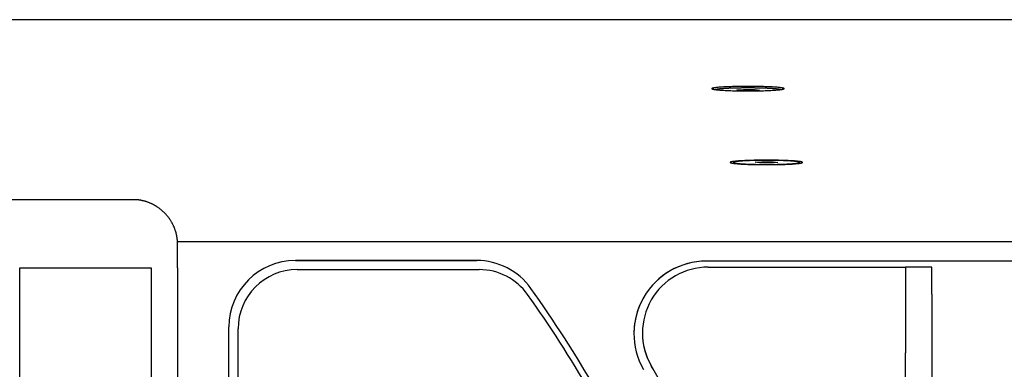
# Model space of a CAD drawing. Extents: x 1422 to 4284, y 1650 to 2964.
# Tile 28 of 30: x 3742 to 3892, y 2911 to 2964. Entities that reach past the tile are written whole.
import ezdxf

# ---------------------------------------------------------------- set-up
doc = ezdxf.new("R2010")
doc.units = 0
doc.layers.add('KF_SEQUENZA_10_NW_REAR', color=7, linetype='CONTINUOUS')

# ---------------------------------------------------------------- blocks, each defined once
blk = doc.blocks.new('KF_SEQUENZA_10_NW_REAR')
at = {"layer": 'KF_SEQUENZA_10_NW_REAR'}
for p, q in [((376.5, 0), (-376.5, 0)), ((-35.02, -10.67), (-33.98, -10.59)), ((-34.35, -10.77), (-35.02, -10.67)), ((-32.63, -10.78), (-34.35, -10.77)), ((-33.98, -10.77), (-33.98, -10.59)), ((-33.98, -10.59), (-32.26, -10.6)), ((-31.58, -10.7), (-32.63, -10.78)), ((-32.26, -10.75), (-32.26, -10.6)), ((-32.26, -10.6), (-31.58, -10.7)), ((-35.5, -21.7), (-35.5, -21.84)), ((-32.22, -21.68), (-31.18, -21.6)), ((-31.54, -21.78), (-32.22, -21.68)), ((-29.82, -21.79), (-31.54, -21.78)), ((-31.18, -21.78), (-31.18, -21.6)), ((-31.18, -21.6), (-29.46, -21.61)), ((-28.78, -21.71), (-29.82, -21.79)), ((-29.46, -21.77), (-29.46, -21.61)), ((-29.46, -21.61), (-28.78, -21.71)), ((-25.5, -21.7), (-25.5, -21.84)), ((-386.5, -27.35), (-126.35, -27.35)), ((120, -33.77), (-120, -33.77)), ((-120, -37.75), (-120, -34.1)), ((-74.54, -36.61), (-102.1, -36.61)), ((-102.1, -36.61), (-74.54, -36.61)), ((39.64, -36.71), (-39.64, -36.71)), ((39.64, -36.71), (-39.64, -36.71)), ((-144, -37.75), (-124, -37.75)), ((-144, -265.52), (-144, -37.75)), ((-124, -37.75), (-124, -265.52)), ((-120, -37.75), (-120, -265.5)), ((-101.81, -38), (-74.14, -38)), ((-39.35, -37.62), (-13.15, -37.62)), ((-9.35, -37.62), (-9.35, -41.75)), ((-5.35, -37.62), (-9.35, -37.62)), ((-5.35, -41.75), (-5.35, -37.62)), ((-9.35, -41.75), (-9.35, -50.66)), ((-5.35, -41.75), (-5.35, -50.66)), ((-112.2, -256.54), (-112.2, -46.71)), ((-110.81, -256.53), (-110.81, -47)), ((-49.35, -47.62), (-49.35, -47.62)), ((-9.35, -58.92), (-9.35, -50.66)), ((-5.35, -50.66), (-5.35, -58.92))]:
    blk.add_line(p, q, dxfattribs=at)
for points in [[(-38.8, -10.48, 0), (-38.8, -10.5, 0), (-38.78, -10.52, 0), (-38.74, -10.53, 0), (-38.7, -10.55, 0), (-38.64, -10.57, 0), (-38.57, -10.58, 0), (-38.48, -10.6, 0), (-38.39, -10.61, 0), (-38.28, -10.63, 0), (-38.15, -10.64, 0), (-38.02, -10.66, 0), (-37.88, -10.67, 0), (-37.72, -10.68, 0), (-37.56, -10.7, 0), (-37.38, -10.71, 0), (-37.19, -10.72, 0), (-37, -10.73, 0), (-36.79, -10.74, 0), (-36.58, -10.75, 0), (-36.36, -10.76, 0), (-36.13, -10.77, 0), (-35.9, -10.78, 0), (-35.66, -10.79, 0), (-35.41, -10.79, 0), (-35.16, -10.8, 0), (-34.9, -10.8, 0), (-34.64, -10.81, 0), (-34.38, -10.81, 0), (-34.11, -10.82, 0), (-33.84, -10.82, 0), (-33.57, -10.82, 0), (-33.3, -10.82, 0), (-33.03, -10.82, 0), (-32.77, -10.82, 0), (-32.5, -10.82, 0), (-32.23, -10.81, 0), (-31.97, -10.81, 0), (-31.71, -10.8, 0), (-31.45, -10.8, 0), (-31.2, -10.79, 0), (-30.95, -10.79, 0), (-30.71, -10.78, 0), (-30.48, -10.77, 0), (-30.25, -10.76, 0), (-30.03, -10.75, 0), (-29.82, -10.74, 0), (-29.61, -10.73, 0), (-29.42, -10.72, 0), (-29.23, -10.71, 0), (-29.05, -10.7, 0), (-28.89, -10.68, 0), (-28.73, -10.67, 0), (-28.59, -10.66, 0), (-28.45, -10.64, 0), (-28.33, -10.63, 0), (-28.22, -10.61, 0), (-28.13, -10.6, 0), (-28.04, -10.58, 0), (-27.97, -10.57, 0), (-27.91, -10.55, 0), (-27.86, -10.53, 0), (-27.83, -10.52, 0), (-27.81, -10.5, 0), (-27.8, -10.48, 0), (-27.81, -10.47, 0), (-27.83, -10.45, 0), (-27.86, -10.43, 0), (-27.91, -10.42, 0), (-27.97, -10.4, 0), (-28.04, -10.39, 0), (-28.13, -10.37, 0), (-28.22, -10.36, 0), (-28.33, -10.34, 0), (-28.45, -10.33, 0), (-28.59, -10.31, 0), (-28.73, -10.3, 0), (-28.89, -10.28, 0), (-29.05, -10.27, 0), (-29.23, -10.26, 0), (-29.42, -10.25, 0), (-29.61, -10.23, 0), (-29.82, -10.22, 0), (-30.03, -10.21, 0), (-30.25, -10.2, 0), (-30.48, -10.2, 0), (-30.71, -10.19, 0), (-30.95, -10.18, 0), (-31.2, -10.17, 0), (-31.45, -10.17, 0), (-31.71, -10.16, 0), (-31.97, -10.16, 0), (-32.23, -10.15, 0), (-32.5, -10.15, 0), (-32.77, -10.15, 0), (-33.03, -10.15, 0), (-33.3, -10.15, 0), (-33.57, -10.15, 0), (-33.84, -10.15, 0), (-34.11, -10.15, 0), (-34.38, -10.15, 0), (-34.64, -10.16, 0), (-34.9, -10.16, 0), (-35.16, -10.17, 0), (-35.41, -10.17, 0), (-35.66, -10.18, 0), (-35.9, -10.19, 0), (-36.13, -10.2, 0), (-36.36, -10.2, 0), (-36.58, -10.21, 0), (-36.79, -10.22, 0), (-37, -10.23, 0), (-37.19, -10.25, 0), (-37.38, -10.26, 0), (-37.56, -10.27, 0), (-37.72, -10.28, 0), (-37.88, -10.3, 0), (-38.02, -10.31, 0), (-38.15, -10.33, 0), (-38.28, -10.34, 0), (-38.39, -10.36, 0), (-38.48, -10.37, 0), (-38.57, -10.39, 0), (-38.64, -10.4, 0), (-38.7, -10.42, 0), (-38.74, -10.43, 0), (-38.78, -10.45, 0), (-38.8, -10.47, 0), (-38.8, -10.48, 0)], [(-28.37, -10.63, 0), (-28.39, -10.63, 0), (-28.42, -10.62, 0), (-28.44, -10.61, 0), (-28.47, -10.61, 0), (-28.49, -10.6, 0), (-28.53, -10.59, 0), (-28.56, -10.59, 0), (-28.59, -10.58, 0), (-28.63, -10.57, 0), (-28.67, -10.57, 0), (-28.72, -10.56, 0), (-28.76, -10.56, 0), (-28.81, -10.55, 0), (-28.86, -10.54, 0), (-28.91, -10.54, 0), (-28.96, -10.53, 0), (-29.02, -10.53, 0), (-29.07, -10.52, 0), (-29.13, -10.52, 0), (-29.19, -10.51, 0), (-29.26, -10.5, 0), (-29.32, -10.5, 0), (-29.39, -10.49, 0), (-29.46, -10.49, 0), (-29.53, -10.48, 0), (-29.6, -10.48, 0), (-29.68, -10.47, 0), (-29.75, -10.47, 0), (-29.83, -10.46, 0), (-29.91, -10.46, 0), (-29.99, -10.45, 0), (-30.08, -10.45, 0), (-30.16, -10.45, 0), (-30.25, -10.44, 0), (-30.33, -10.44, 0), (-30.42, -10.43, 0), (-30.51, -10.43, 0), (-30.61, -10.43, 0), (-30.7, -10.42, 0), (-30.79, -10.42, 0), (-30.89, -10.42, 0), (-30.98, -10.41, 0), (-31.08, -10.41, 0), (-31.18, -10.41, 0), (-31.28, -10.4, 0), (-31.38, -10.4, 0), (-31.48, -10.4, 0), (-31.59, -10.4, 0), (-31.69, -10.39, 0), (-31.79, -10.39, 0), (-31.9, -10.39, 0), (-32, -10.39, 0), (-32.11, -10.39, 0), (-32.22, -10.39, 0), (-32.32, -10.38, 0), (-32.43, -10.38, 0), (-32.54, -10.38, 0), (-32.65, -10.38, 0), (-32.76, -10.38, 0), (-32.87, -10.38, 0), (-32.98, -10.38, 0), (-33.09, -10.38, 0), (-33.19, -10.38, 0), (-33.3, -10.38, 0), (-33.41, -10.38, 0), (-33.52, -10.38, 0), (-33.63, -10.38, 0), (-33.74, -10.38, 0), (-33.85, -10.38, 0), (-33.96, -10.38, 0), (-34.07, -10.38, 0), (-34.18, -10.38, 0), (-34.28, -10.38, 0), (-34.39, -10.39, 0), (-34.5, -10.39, 0), (-34.6, -10.39, 0), (-34.71, -10.39, 0), (-34.82, -10.39, 0), (-34.92, -10.39, 0), (-35.02, -10.4, 0), (-35.13, -10.4, 0), (-35.23, -10.4, 0), (-35.33, -10.4, 0), (-35.43, -10.41, 0), (-35.53, -10.41, 0), (-35.62, -10.41, 0), (-35.72, -10.42, 0), (-35.82, -10.42, 0), (-35.91, -10.42, 0), (-36, -10.43, 0), (-36.09, -10.43, 0), (-36.19, -10.43, 0), (-36.27, -10.44, 0), (-36.36, -10.44, 0), (-36.45, -10.45, 0), (-36.53, -10.45, 0), (-36.62, -10.45, 0), (-36.7, -10.46, 0), (-36.78, -10.46, 0), (-36.85, -10.47, 0), (-36.93, -10.47, 0), (-37.01, -10.48, 0), (-37.08, -10.48, 0), (-37.15, -10.49, 0), (-37.22, -10.49, 0), (-37.29, -10.5, 0), (-37.35, -10.5, 0), (-37.41, -10.51, 0), (-37.48, -10.52, 0), (-37.54, -10.52, 0), (-37.59, -10.53, 0), (-37.65, -10.53, 0), (-37.7, -10.54, 0), (-37.75, -10.54, 0), (-37.8, -10.55, 0), (-37.85, -10.56, 0), (-37.89, -10.56, 0), (-37.94, -10.57, 0), (-37.98, -10.57, 0), (-38.01, -10.58, 0), (-38.05, -10.59, 0), (-38.08, -10.59, 0), (-38.11, -10.6, 0), (-38.14, -10.61, 0), (-38.17, -10.61, 0), (-38.19, -10.62, 0), (-38.22, -10.63, 0), (-38.23, -10.63, 0)], [(-36, -21.7, 0), (-35.99, -21.71, 0), (-35.97, -21.73, 0), (-35.94, -21.75, 0), (-35.89, -21.76, 0), (-35.84, -21.78, 0), (-35.76, -21.8, 0), (-35.68, -21.81, 0), (-35.58, -21.83, 0), (-35.47, -21.84, 0), (-35.35, -21.86, 0), (-35.22, -21.87, 0), (-35.07, -21.88, 0), (-34.92, -21.9, 0), (-34.75, -21.91, 0), (-34.58, -21.92, 0), (-34.39, -21.94, 0), (-34.19, -21.95, 0), (-33.99, -21.96, 0), (-33.78, -21.97, 0), (-33.56, -21.98, 0), (-33.33, -21.99, 0), (-33.09, -21.99, 0), (-32.85, -22, 0), (-32.6, -22.01, 0), (-32.35, -22.01, 0), (-32.1, -22.02, 0), (-31.84, -22.02, 0), (-31.57, -22.03, 0), (-31.31, -22.03, 0), (-31.04, -22.03, 0), (-30.77, -22.03, 0), (-30.5, -22.03, 0), (-30.23, -22.03, 0), (-29.96, -22.03, 0), (-29.69, -22.03, 0), (-29.43, -22.03, 0), (-29.16, -22.02, 0), (-28.9, -22.02, 0), (-28.65, -22.01, 0), (-28.4, -22.01, 0), (-28.15, -22, 0), (-27.91, -21.99, 0), (-27.67, -21.99, 0), (-27.44, -21.98, 0), (-27.22, -21.97, 0), (-27.01, -21.96, 0), (-26.81, -21.95, 0), (-26.61, -21.94, 0), (-26.42, -21.92, 0), (-26.25, -21.91, 0), (-26.08, -21.9, 0), (-25.93, -21.88, 0), (-25.78, -21.87, 0), (-25.65, -21.86, 0), (-25.53, -21.84, 0), (-25.42, -21.83, 0), (-25.32, -21.81, 0), (-25.24, -21.8, 0), (-25.16, -21.78, 0), (-25.11, -21.76, 0), (-25.06, -21.75, 0), (-25.03, -21.73, 0), (-25.01, -21.71, 0), (-25, -21.7, 0), (-25.01, -21.68, 0), (-25.03, -21.66, 0), (-25.06, -21.65, 0), (-25.11, -21.63, 0), (-25.16, -21.62, 0), (-25.24, -21.6, 0), (-25.32, -21.58, 0), (-25.42, -21.57, 0), (-25.53, -21.55, 0), (-25.65, -21.54, 0), (-25.78, -21.52, 0), (-25.93, -21.51, 0), (-26.08, -21.5, 0), (-26.25, -21.48, 0), (-26.42, -21.47, 0), (-26.61, -21.46, 0), (-26.81, -21.45, 0), (-27.01, -21.44, 0), (-27.22, -21.43, 0), (-27.44, -21.42, 0), (-27.67, -21.41, 0), (-27.91, -21.4, 0), (-28.15, -21.39, 0), (-28.4, -21.39, 0), (-28.65, -21.38, 0), (-28.9, -21.38, 0), (-29.16, -21.37, 0), (-29.43, -21.37, 0), (-29.69, -21.37, 0), (-29.96, -21.36, 0), (-30.23, -21.36, 0), (-30.5, -21.36, 0), (-30.77, -21.36, 0), (-31.04, -21.36, 0), (-31.31, -21.37, 0), (-31.57, -21.37, 0), (-31.84, -21.37, 0), (-32.1, -21.38, 0), (-32.35, -21.38, 0), (-32.6, -21.39, 0), (-32.85, -21.39, 0), (-33.09, -21.4, 0), (-33.33, -21.41, 0), (-33.56, -21.42, 0), (-33.78, -21.43, 0), (-33.99, -21.44, 0), (-34.19, -21.45, 0), (-34.39, -21.46, 0), (-34.58, -21.47, 0), (-34.75, -21.48, 0), (-34.92, -21.5, 0), (-35.07, -21.51, 0), (-35.22, -21.52, 0), (-35.35, -21.54, 0), (-35.47, -21.55, 0), (-35.58, -21.57, 0), (-35.68, -21.58, 0), (-35.76, -21.6, 0), (-35.84, -21.62, 0), (-35.89, -21.63, 0), (-35.94, -21.65, 0), (-35.97, -21.66, 0), (-35.99, -21.68, 0), (-36, -21.7, 0)], [(-35.5, -21.7, 0), (-35.49, -21.71, 0), (-35.48, -21.73, 0), (-35.45, -21.74, 0), (-35.4, -21.76, 0), (-35.35, -21.77, 0), (-35.28, -21.79, 0), (-35.21, -21.8, 0), (-35.12, -21.81, 0), (-35.02, -21.83, 0), (-34.91, -21.84, 0), (-34.79, -21.85, 0), (-34.66, -21.87, 0), (-34.52, -21.88, 0), (-34.37, -21.89, 0), (-34.2, -21.9, 0), (-34.04, -21.91, 0), (-33.86, -21.92, 0), (-33.67, -21.93, 0), (-33.48, -21.94, 0), (-33.28, -21.95, 0), (-33.07, -21.96, 0), (-32.86, -21.97, 0), (-32.64, -21.97, 0), (-32.41, -21.98, 0), (-32.18, -21.98, 0), (-31.95, -21.99, 0), (-31.71, -21.99, 0), (-31.48, -22, 0), (-31.23, -22, 0), (-30.99, -22, 0), (-30.75, -22, 0), (-30.5, -22, 0), (-30.25, -22, 0), (-30.01, -22, 0), (-29.77, -22, 0), (-29.52, -22, 0), (-29.29, -21.99, 0), (-29.05, -21.99, 0), (-28.82, -21.98, 0), (-28.59, -21.98, 0), (-28.36, -21.97, 0), (-28.14, -21.97, 0), (-27.93, -21.96, 0), (-27.72, -21.95, 0), (-27.52, -21.94, 0), (-27.33, -21.93, 0), (-27.14, -21.92, 0), (-26.96, -21.91, 0), (-26.8, -21.9, 0), (-26.63, -21.89, 0), (-26.48, -21.88, 0), (-26.34, -21.87, 0), (-26.21, -21.85, 0), (-26.09, -21.84, 0), (-25.98, -21.83, 0), (-25.88, -21.81, 0), (-25.79, -21.8, 0), (-25.72, -21.79, 0), (-25.65, -21.77, 0), (-25.6, -21.76, 0), (-25.55, -21.74, 0), (-25.52, -21.73, 0), (-25.51, -21.71, 0), (-25.5, -21.7, 0), (-25.51, -21.68, 0), (-25.52, -21.67, 0), (-25.55, -21.65, 0), (-25.6, -21.64, 0), (-25.65, -21.62, 0), (-25.72, -21.61, 0), (-25.79, -21.59, 0), (-25.88, -21.58, 0), (-25.98, -21.57, 0), (-26.09, -21.55, 0), (-26.21, -21.54, 0), (-26.34, -21.53, 0), (-26.48, -21.52, 0), (-26.63, -21.5, 0), (-26.8, -21.49, 0), (-26.96, -21.48, 0), (-27.14, -21.47, 0), (-27.33, -21.46, 0), (-27.52, -21.45, 0), (-27.72, -21.44, 0), (-27.93, -21.44, 0), (-28.14, -21.43, 0), (-28.36, -21.42, 0), (-28.59, -21.42, 0), (-28.82, -21.41, 0), (-29.05, -21.41, 0), (-29.29, -21.4, 0), (-29.52, -21.4, 0), (-29.77, -21.4, 0), (-30.01, -21.39, 0), (-30.25, -21.39, 0), (-30.5, -21.39, 0), (-30.75, -21.39, 0), (-30.99, -21.39, 0), (-31.23, -21.4, 0), (-31.48, -21.4, 0), (-31.71, -21.4, 0), (-31.95, -21.41, 0), (-32.18, -21.41, 0), (-32.41, -21.42, 0), (-32.64, -21.42, 0), (-32.86, -21.43, 0), (-33.07, -21.44, 0), (-33.28, -21.44, 0), (-33.48, -21.45, 0), (-33.67, -21.46, 0), (-33.86, -21.47, 0), (-34.04, -21.48, 0), (-34.2, -21.49, 0), (-34.37, -21.5, 0), (-34.52, -21.52, 0), (-34.66, -21.53, 0), (-34.79, -21.54, 0), (-34.91, -21.55, 0), (-35.02, -21.57, 0), (-35.12, -21.58, 0), (-35.21, -21.59, 0), (-35.28, -21.61, 0), (-35.35, -21.62, 0), (-35.4, -21.64, 0), (-35.45, -21.65, 0), (-35.48, -21.67, 0), (-35.49, -21.68, 0), (-35.5, -21.7, 0)], [(-120.01, -33.71, 0), (-120.02, -33.63, 0), (-120.02, -33.56, 0), (-120.03, -33.48, 0), (-120.04, -33.41, 0), (-120.05, -33.33, 0), (-120.06, -33.26, 0), (-120.06, -33.18, 0), (-120.08, -33.11, 0), (-120.09, -33.04, 0), (-120.1, -32.96, 0), (-120.11, -32.89, 0), (-120.13, -32.81, 0), (-120.14, -32.74, 0), (-120.16, -32.66, 0), (-120.18, -32.59, 0), (-120.2, -32.52, 0), (-120.22, -32.44, 0), (-120.24, -32.37, 0), (-120.26, -32.3, 0), (-120.28, -32.22, 0), (-120.3, -32.15, 0), (-120.32, -32.08, 0), (-120.35, -32.01, 0), (-120.37, -31.93, 0), (-120.4, -31.86, 0), (-120.42, -31.79, 0), (-120.45, -31.72, 0), (-120.48, -31.65, 0), (-120.51, -31.58, 0), (-120.54, -31.51, 0), (-120.57, -31.44, 0), (-120.6, -31.37, 0), (-120.63, -31.3, 0), (-120.67, -31.23, 0), (-120.7, -31.16, 0), (-120.73, -31.09, 0), (-120.77, -31.02, 0), (-120.81, -30.96, 0), (-120.84, -30.89, 0), (-120.88, -30.82, 0), (-120.92, -30.76, 0), (-120.96, -30.69, 0), (-121, -30.62, 0), (-121.04, -30.56, 0), (-121.08, -30.49, 0), (-121.12, -30.43, 0), (-121.17, -30.37, 0), (-121.21, -30.3, 0), (-121.25, -30.24, 0), (-121.3, -30.18, 0), (-121.34, -30.11, 0), (-121.39, -30.05, 0), (-121.44, -29.99, 0), (-121.48, -29.93, 0), (-121.53, -29.87, 0), (-121.58, -29.81, 0), (-121.63, -29.75, 0), (-121.68, -29.7, 0), (-121.73, -29.64, 0), (-121.79, -29.58, 0), (-121.84, -29.52, 0), (-121.89, -29.47, 0), (-121.94, -29.41, 0), (-122, -29.36, 0), (-122.05, -29.3, 0), (-122.11, -29.25, 0), (-122.17, -29.2, 0), (-122.22, -29.14, 0), (-122.28, -29.09, 0), (-122.34, -29.04, 0), (-122.39, -28.99, 0), (-122.45, -28.94, 0), (-122.51, -28.89, 0), (-122.57, -28.84, 0), (-122.63, -28.8, 0), (-122.69, -28.75, 0), (-122.76, -28.7, 0), (-122.82, -28.66, 0), (-122.88, -28.61, 0), (-122.94, -28.57, 0), (-123.01, -28.52, 0), (-123.07, -28.48, 0), (-123.14, -28.44, 0), (-123.2, -28.4, 0), (-123.27, -28.36, 0), (-123.33, -28.32, 0), (-123.4, -28.28, 0), (-123.46, -28.24, 0), (-123.53, -28.2, 0), (-123.6, -28.16, 0), (-123.67, -28.13, 0), (-123.73, -28.09, 0), (-123.8, -28.06, 0), (-123.87, -28.02, 0), (-123.94, -27.99, 0), (-124.01, -27.96, 0), (-124.08, -27.93, 0), (-124.15, -27.9, 0), (-124.22, -27.87, 0), (-124.29, -27.84, 0), (-124.36, -27.81, 0), (-124.43, -27.78, 0), (-124.5, -27.76, 0), (-124.58, -27.73, 0), (-124.65, -27.71, 0), (-124.72, -27.68, 0), (-124.79, -27.66, 0), (-124.87, -27.64, 0), (-124.94, -27.61, 0), (-125.01, -27.59, 0), (-125.08, -27.57, 0), (-125.16, -27.56, 0), (-125.23, -27.54, 0), (-125.31, -27.52, 0), (-125.38, -27.5, 0), (-125.45, -27.49, 0), (-125.53, -27.47, 0), (-125.6, -27.46, 0), (-125.68, -27.45, 0), (-125.75, -27.43, 0), (-125.83, -27.42, 0), (-125.9, -27.41, 0), (-125.98, -27.4, 0), (-126.05, -27.4, 0), (-126.12, -27.39, 0), (-126.2, -27.38, 0), (-126.28, -27.37, 0), (-126.35, -27.37, 0)], [(-120, -34.1, 0), (-120, -34.09, 0), (-120, -34.09, 0), (-120, -34.09, 0), (-120, -34.08, 0), (-120, -34.08, 0), (-120, -34.08, 0), (-120, -34.08, 0), (-120, -34.07, 0), (-120, -34.07, 0), (-120, -34.07, 0), (-120, -34.06, 0), (-120, -34.06, 0), (-120, -34.06, 0), (-120, -34.05, 0), (-120, -34.05, 0), (-120, -34.05, 0), (-120, -34.04, 0), (-120, -34.04, 0), (-120, -34.04, 0), (-120, -34.04, 0), (-120, -34.03, 0), (-120, -34.03, 0), (-120, -34.03, 0), (-120, -34.02, 0), (-120, -34.02, 0), (-120, -34.02, 0), (-120, -34.01, 0), (-120, -34.01, 0), (-120, -34.01, 0), (-120, -34.01, 0), (-120, -34, 0), (-120, -34, 0), (-120, -34, 0), (-120, -33.99, 0), (-120, -33.99, 0), (-120, -33.99, 0), (-120, -33.98, 0), (-120, -33.98, 0), (-120, -33.98, 0), (-120, -33.98, 0), (-120, -33.97, 0), (-120, -33.97, 0), (-120, -33.97, 0), (-120, -33.96, 0), (-120, -33.96, 0), (-120, -33.96, 0), (-120, -33.95, 0), (-120, -33.95, 0), (-120, -33.95, 0), (-120, -33.94, 0), (-120, -33.94, 0), (-120, -33.94, 0), (-120, -33.94, 0), (-120, -33.93, 0), (-120, -33.93, 0), (-120, -33.93, 0), (-120, -33.92, 0), (-120, -33.92, 0), (-120, -33.92, 0), (-120, -33.91, 0), (-120, -33.91, 0), (-120, -33.91, 0), (-120, -33.91, 0), (-120, -33.9, 0), (-120, -33.9, 0), (-120, -33.9, 0), (-120, -33.89, 0), (-120, -33.89, 0), (-120, -33.89, 0), (-120, -33.88, 0), (-120, -33.88, 0), (-120, -33.88, 0), (-120, -33.87, 0), (-120, -33.87, 0), (-120, -33.87, 0), (-120, -33.87, 0), (-120, -33.86, 0), (-120, -33.86, 0), (-120, -33.86, 0), (-120, -33.85, 0), (-120, -33.85, 0), (-120, -33.85, 0), (-120, -33.84, 0), (-120, -33.84, 0), (-120, -33.84, 0), (-120, -33.84, 0), (-120, -33.83, 0), (-120.01, -33.83, 0), (-120.01, -33.83, 0), (-120.01, -33.82, 0), (-120.01, -33.82, 0), (-120.01, -33.82, 0), (-120.01, -33.81, 0), (-120.01, -33.81, 0), (-120.01, -33.81, 0), (-120.01, -33.81, 0), (-120.01, -33.8, 0), (-120.01, -33.8, 0), (-120.01, -33.8, 0), (-120.01, -33.79, 0), (-120.01, -33.79, 0), (-120.01, -33.79, 0), (-120.01, -33.78, 0), (-120.01, -33.78, 0), (-120.01, -33.78, 0), (-120.01, -33.77, 0), (-120.01, -33.77, 0), (-120.01, -33.77, 0), (-120.01, -33.77, 0), (-120.01, -33.76, 0), (-120.01, -33.76, 0), (-120.01, -33.76, 0), (-120.01, -33.75, 0), (-120.01, -33.75, 0), (-120.01, -33.75, 0), (-120.01, -33.74, 0), (-120.01, -33.74, 0), (-120.01, -33.74, 0), (-120.01, -33.74, 0), (-120.01, -33.73, 0), (-120.01, -33.73, 0), (-120.01, -33.73, 0), (-120.01, -33.72, 0), (-120.01, -33.72, 0), (-120.01, -33.72, 0), (-120.01, -33.71, 0), (-120.01, -33.71, 0), (-120.01, -33.71, 0)], [(-13.15, -37.62, 0), (-13.1, -37.62, 0), (-13.06, -37.62, 0), (-13.01, -37.62, 0), (-12.96, -37.62, 0), (-12.92, -37.62, 0), (-12.87, -37.62, 0), (-12.82, -37.62, 0), (-12.78, -37.62, 0), (-12.73, -37.62, 0), (-12.68, -37.62, 0), (-12.64, -37.62, 0), (-12.59, -37.62, 0), (-12.55, -37.62, 0), (-12.5, -37.62, 0), (-12.45, -37.62, 0), (-12.41, -37.62, 0), (-12.36, -37.62, 0), (-12.32, -37.62, 0), (-12.27, -37.62, 0), (-12.23, -37.62, 0), (-12.18, -37.62, 0), (-12.14, -37.62, 0), (-12.09, -37.62, 0), (-12.05, -37.62, 0), (-12, -37.62, 0), (-11.96, -37.62, 0), (-11.91, -37.62, 0), (-11.87, -37.62, 0), (-11.83, -37.62, 0), (-11.78, -37.62, 0), (-11.74, -37.62, 0), (-11.7, -37.62, 0), (-11.65, -37.62, 0), (-11.61, -37.62, 0), (-11.57, -37.62, 0), (-11.53, -37.62, 0), (-11.48, -37.62, 0), (-11.44, -37.62, 0), (-11.4, -37.62, 0), (-11.36, -37.62, 0), (-11.32, -37.62, 0), (-11.28, -37.62, 0), (-11.24, -37.62, 0), (-11.2, -37.62, 0), (-11.16, -37.62, 0), (-11.12, -37.62, 0), (-11.08, -37.62, 0), (-11.04, -37.62, 0), (-11, -37.62, 0), (-10.96, -37.62, 0), (-10.92, -37.62, 0), (-10.89, -37.62, 0), (-10.85, -37.62, 0), (-10.81, -37.62, 0), (-10.78, -37.62, 0), (-10.74, -37.62, 0), (-10.7, -37.62, 0), (-10.67, -37.62, 0), (-10.63, -37.62, 0), (-10.6, -37.62, 0), (-10.56, -37.62, 0), (-10.53, -37.62, 0), (-10.5, -37.62, 0), (-10.46, -37.62, 0), (-10.43, -37.62, 0), (-10.4, -37.62, 0), (-10.37, -37.62, 0), (-10.33, -37.62, 0), (-10.3, -37.62, 0), (-10.27, -37.62, 0), (-10.24, -37.62, 0), (-10.21, -37.62, 0), (-10.18, -37.62, 0), (-10.15, -37.62, 0), (-10.13, -37.62, 0), (-10.1, -37.62, 0), (-10.07, -37.62, 0), (-10.04, -37.62, 0), (-10.02, -37.62, 0), (-9.99, -37.62, 0), (-9.96, -37.62, 0), (-9.94, -37.62, 0), (-9.91, -37.62, 0), (-9.89, -37.62, 0), (-9.87, -37.62, 0), (-9.84, -37.62, 0), (-9.82, -37.62, 0), (-9.8, -37.62, 0), (-9.78, -37.62, 0), (-9.76, -37.62, 0), (-9.74, -37.62, 0), (-9.71, -37.62, 0), (-9.7, -37.62, 0), (-9.68, -37.62, 0), (-9.66, -37.62, 0), (-9.64, -37.62, 0), (-9.62, -37.62, 0), (-9.6, -37.62, 0), (-9.59, -37.62, 0), (-9.57, -37.62, 0), (-9.56, -37.62, 0), (-9.54, -37.62, 0), (-9.53, -37.62, 0), (-9.51, -37.62, 0), (-9.5, -37.62, 0), (-9.49, -37.62, 0), (-9.48, -37.62, 0), (-9.46, -37.62, 0), (-9.45, -37.62, 0), (-9.44, -37.62, 0), (-9.43, -37.62, 0), (-9.42, -37.62, 0), (-9.41, -37.62, 0), (-9.41, -37.62, 0), (-9.4, -37.62, 0), (-9.39, -37.62, 0), (-9.38, -37.62, 0), (-9.38, -37.62, 0), (-9.37, -37.62, 0), (-9.37, -37.62, 0), (-9.36, -37.62, 0), (-9.36, -37.62, 0), (-9.36, -37.62, 0), (-9.35, -37.62, 0), (-9.35, -37.62, 0), (-9.35, -37.62, 0), (-9.35, -37.62, 0), (-9.35, -37.62, 0)], [(-47.71, -53.16, 0), (-47.79, -53.01, 0), (-47.87, -52.87, 0), (-47.95, -52.72, 0), (-48.04, -52.57, 0)]]:
    blk.add_polyline3d(points, dxfattribs=at)
for centre, radius, start, end in [((-102.1, -46.71), 10.1, 90, 180), ((-102.1, -46.71), 10.1, 90, 180), ((-74.54, -46.71), 10.1, 35.4701, 90), ((-74.54, -46.71), 10.1, 35.4701, 90), ((-39.64, -47.71), 11, 90, 209.7052), ((-39.64, -47.71), 11, 90, 180), ((-101.81, -47), 9, 90, 180), ((-74.14, -47), 9, 35.4118, 90), ((-39.35, -47.62), 10, 90, 209.6855), ((-221.49, -151.76), 189.8, 30.1195, 35.4118), ((-221.78, -151.62), 190.9, 30.0003, 35.4701), ((-221.78, -151.62), 190.9, 30.0003, 35.4701), ((-39.35, -47.62), 10, 180.0005, 209.6855), ((-221.79, -151.62), 200, 23.5262, 29.6855)]:
    blk.add_arc(centre, radius, start, end, dxfattribs=at)

msp = doc.modelspace()

# ---------------------------------------------------------------- block references
at = {"layer": 'KF_SEQUENZA_10_NW_REAR'}
msp.add_blockref('KF_SEQUENZA_10_NW_REAR', (3886.12, 2964.37), dxfattribs=at)

doc.saveas('drawing.dxf')
